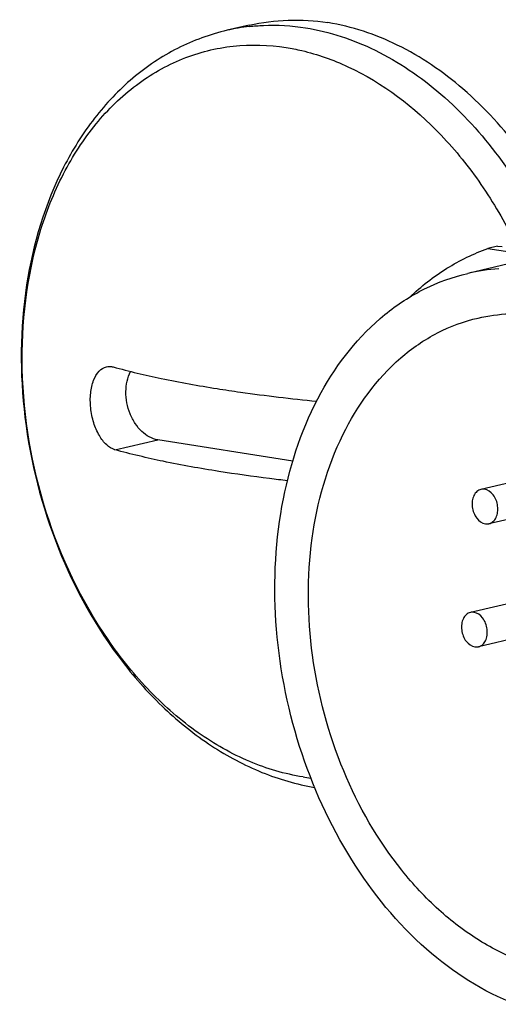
# Model space of a CAD drawing. Header units: millimetres. Extents: x -134 to 420, y 0 to 297.
# Tile 14 of 57: x 195.38 to 197.42, y 57.98 to 62.17. Entities that reach past the tile are written whole.
import ezdxf

# ---------------------------------------------------------------- set-up
doc = ezdxf.new("R2010")
doc.units = ezdxf.units.MM
doc.header["$LTSCALE"] = 23.1
doc.layers.add('COMPONENTS', color=7, linetype='CONTINUOUS')

msp = doc.modelspace()

# ---------------------------------------------------------------- linework, layer by layer
at = {"layer": 'COMPONENTS', "color": 7, "linetype": 'CONTINUOUS'}
for p, q in [((196.35681, 62.14904), (196.26207, 62.12709)), ((197.41571, 61.20744), (197.37458, 61.19791)), ((197.41571, 61.20744), (197.43521, 61.20562)), ((197.37458, 61.19791), (197.62449, 61.15843)), ((197.49222, 61.13879), (197.28827, 61.09154)), ((196.54222, 60.29156), (195.96687, 60.38246)), ((197.9567, 60.31314), (197.34484, 60.17138)), ((197.99056, 60.16701), (197.3787, 60.02525)), ((197.6706, 59.73305), (197.29984, 59.64715)), ((197.94555, 59.64277), (197.33369, 59.50102))]:
    msp.add_line(p, q, dxfattribs=at)
at = {"layer": 'COMPONENTS', "color": 9, "linetype": 'CONTINUOUS'}
msp.add_line((195.78411, 60.34012), (195.96687, 60.38246), dxfattribs=at)
for centre, radius, start, end in [((196.45373, 61.29936), 0.84963, 96.50758, 103.03753), ((196.72544, 59.82921), 0.89368, 261.01908, 263.18525)]:
    msp.add_arc(centre, radius, start, end, dxfattribs=at)
at = {"layer": 'COMPONENTS', "color": 7, "linetype": 'CONTINUOUS'}
msp.add_arc((197.47708, 60.27513), 0.83796, 93.86892, 103.02797, dxfattribs=at)
for points, knots in [([(196.35679, 62.14903), (196.41099, 62.16159), (196.52315, 62.1761), (196.63593, 62.16862), (196.69189, 62.15977)], [0, 0, 0, 0, 0.4954567, 1, 1, 1, 1]), ([(196.26207, 62.12709), (196.18909, 62.11018), (196.04546, 62.05762), (195.85285, 61.92844), (195.68845, 61.75487), (195.50908, 61.46814), (195.37932, 61.03309), (195.37668, 60.4714), (195.51775, 59.91682), (195.74776, 59.50283), (195.9889, 59.23439), (196.18855, 59.07483), (196.40464, 58.95957), (196.55855, 58.91493), (196.63527, 58.90204)], [0, 0, 0, 0, 0.0540503, 0.109071, 0.165924, 0.2252473, 0.3517725, 0.4873828, 0.6260484, 0.760427, 0.8243349, 0.8854601, 0.9438701, 1, 1, 1, 1]), ([(197.71633, 61.27714), (197.66024, 61.39366), (197.53078, 61.61071), (197.28421, 61.88127), (197.00281, 62.0739), (196.79426, 62.1436), (196.69189, 62.15977)], [0, 0, 0, 0, 0.2769409, 0.5374054, 0.778051, 1, 1, 1, 1]), ([(197.0408, 60.99022), (197.08946, 61.03619), (197.19405, 61.11791), (197.31355, 61.17611), (197.37458, 61.19791)], [0, 0, 0, 0, 0.5080763, 1, 1, 1, 1]), ([(197.49284, 57.97783), (197.35386, 58.03083), (197.08302, 58.20541), (196.76875, 58.59126), (196.55017, 59.07312), (196.44941, 59.60113), (196.47699, 60.12124), (196.63144, 60.58053), (196.86648, 60.87996), (197.09898, 61.0314), (197.22463, 61.07679), (197.28818, 61.09151)], [0, 0, 0, 0, 0.1159924, 0.2450469, 0.383457, 0.5244165, 0.6603613, 0.7852506, 0.8969503, 0.9491296, 1, 1, 1, 1]), ([(197.33225, 60.90156), (197.41973, 60.92183), (197.60931, 60.92939), (197.88855, 60.83938), (198.1475, 60.65986), (198.29137, 60.49546), (198.35659, 60.40358)], [0, 0, 0, 0, 0.2238206, 0.4608538, 0.7191614, 1, 1, 1, 1]), ([(197.70962, 58.11248), (197.64562, 58.12068), (197.51566, 58.15367), (197.33096, 58.24611), (197.15737, 58.37907), (196.94363, 58.60896), (196.73664, 58.97009), (196.60559, 59.45769), (196.6011, 59.95326), (196.72479, 60.39933), (196.93696, 60.69482), (197.15404, 60.84381), (197.2724, 60.88769), (197.33225, 60.90156)], [0, 0, 0, 0, 0.0539328, 0.1109559, 0.1715576, 0.2357253, 0.372369, 0.5145573, 0.6535746, 0.7817923, 0.895783, 0.9486445, 1, 1, 1, 1]), ([(195.74793, 60.69398), (195.75473, 60.69555), (195.76443, 60.69582), (195.77362, 60.69382), (195.77596, 60.69317)], [0, 0, 0, 0, 0.7418772, 1, 1, 1, 1]), ([(195.78411, 60.34012), (195.77103, 60.34372), (195.7443, 60.36102), (195.714, 60.40207), (195.69109, 60.45639), (195.67859, 60.5181), (195.67796, 60.5798), (195.68949, 60.63395), (195.71181, 60.67523), (195.7361, 60.69124), (195.74793, 60.69398)], [0, 0, 0, 0, 0.0975758, 0.2194813, 0.3631639, 0.5181335, 0.6696909, 0.8038477, 0.9126573, 1, 1, 1, 1]), ([(195.77596, 60.69317), (195.84387, 60.67447), (195.99097, 60.64003), (196.13963, 60.61348), (196.21918, 60.60091)], [0, 0, 0, 0, 0.4665683, 1, 1, 1, 1]), ([(195.96687, 60.38246), (195.94149, 60.38647), (195.9039, 60.40843), (195.8684, 60.45199), (195.8396, 60.5078), (195.82471, 60.58508), (195.83714, 60.64766), (195.85052, 60.67381)], [0, 0, 0, 0, 0.2188068, 0.3444725, 0.4778687, 0.7497378, 1, 1, 1, 1]), ([(196.21918, 60.60091), (196.25258, 60.59564), (196.39382, 60.57456), (196.53571, 60.55796), (196.64417, 60.54723)], [0, 0, 0, 0, 0.2367996, 1, 1, 1, 1]), ([(196.22732, 60.24786), (196.14778, 60.26043), (195.99912, 60.28697), (195.85201, 60.32141), (195.78411, 60.34012)], [0, 0, 0, 0, 0.5334317, 1, 1, 1, 1]), ([(196.51943, 60.20836), (196.49409, 60.21127), (196.39653, 60.22294), (196.29919, 60.23651), (196.22732, 60.24786)], [0, 0, 0, 0, 0.2594976, 1, 1, 1, 1]), ([(197.34477, 60.17137), (197.33848, 60.1699), (197.32594, 60.1632), (197.31306, 60.14523), (197.30642, 60.122), (197.30661, 60.08773), (197.32107, 60.04832), (197.34916, 60.02703), (197.36346, 60.02477)], [0, 0, 0, 0, 0.1042043, 0.2188751, 0.3477676, 0.4875754, 0.7663759, 1, 1, 1, 1]), ([(197.37876, 60.02527), (197.38506, 60.02674), (197.39759, 60.03344), (197.41048, 60.05141), (197.41711, 60.07464), (197.41692, 60.10891), (197.40246, 60.14832), (197.37438, 60.16961), (197.36007, 60.17187)], [0, 0, 0, 0, 0.1042043, 0.2188751, 0.3477676, 0.4875754, 0.7663759, 1, 1, 1, 1]), ([(197.29977, 59.64713), (197.29348, 59.64566), (197.28094, 59.63896), (197.26805, 59.621), (197.26142, 59.59776), (197.26161, 59.56349), (197.27607, 59.52408), (197.30415, 59.50279), (197.31846, 59.50053)], [0, 0, 0, 0, 0.1042043, 0.2188751, 0.3477676, 0.4875754, 0.7663759, 1, 1, 1, 1]), ([(197.33376, 59.50104), (197.34005, 59.5025), (197.35259, 59.5092), (197.36548, 59.52717), (197.37211, 59.5504), (197.37192, 59.58467), (197.35746, 59.62409), (197.32938, 59.64537), (197.31507, 59.64763)], [0, 0, 0, 0, 0.1042043, 0.2188751, 0.3477676, 0.4875754, 0.7663759, 1, 1, 1, 1])]:
    msp.add_open_spline(points, degree=3, knots=knots, dxfattribs=at)
at = {"layer": 'COMPONENTS', "color": 9, "linetype": 'CONTINUOUS'}
for points, knots in [([(196.35744, 62.14351), (196.37713, 62.14576), (196.45697, 62.15208), (196.53763, 62.14723), (196.59714, 62.13782)], [0, 0, 0, 0, 0.2474938, 1, 1, 1, 1]), ([(196.59714, 62.13782), (196.69948, 62.12165), (196.90797, 62.05199), (197.1893, 61.85945), (197.43584, 61.58901), (197.5653, 61.37207), (197.62139, 61.25559)], [0, 0, 0, 0, 0.2219572, 0.4626018, 0.7230625, 1, 1, 1, 1]), ([(196.58593, 58.94649), (196.50806, 58.95879), (196.35013, 59.00557), (196.1291, 59.13122), (195.92507, 59.30858), (195.68122, 59.61005), (195.46267, 60.07113), (195.36046, 60.67149), (195.41764, 61.16845), (195.55432, 61.51453), (195.69306, 61.73013), (195.86604, 61.8994), (196.06729, 62.01473), (196.28836, 62.07016), (196.43984, 62.06548), (196.51423, 62.05373)], [0, 0, 0, 0, 0.0551595, 0.1138923, 0.1766288, 0.2431637, 0.3840684, 0.5279593, 0.6644679, 0.7277127, 0.7869484, 0.8425156, 0.8954359, 0.9473106, 1, 1, 1, 1]), ([(196.51423, 62.05373), (196.5364, 62.05022), (196.62668, 62.0325), (196.7142, 62.00152), (196.77723, 61.97224)], [0, 0, 0, 0, 0.2441424, 1, 1, 1, 1]), ([(196.77723, 61.97224), (196.92639, 61.90294), (197.13423, 61.74315), (197.35258, 61.47117), (197.44579, 61.31159), (197.48749, 61.22742)], [0, 0, 0, 0, 0.4721068, 0.7303749, 1, 1, 1, 1])]:
    msp.add_open_spline(points, degree=3, knots=knots, dxfattribs=at)
at = {"layer": 'COMPONENTS', "color": 7, "linetype": 'CONTINUOUS'}
for points in [[(197.36007, 60.17187), (197.35503, 60.17267), (197.34974, 60.17252), (197.34477, 60.17137)], [(197.36346, 60.02477), (197.3685, 60.02397), (197.37379, 60.02412), (197.37876, 60.02527)], [(197.31507, 59.64763), (197.31003, 59.64843), (197.30474, 59.64828), (197.29977, 59.64713)], [(197.31846, 59.50053), (197.3235, 59.49973), (197.32879, 59.49988), (197.33376, 59.50104)]]:
    msp.add_open_spline(points, degree=3, dxfattribs=at)

doc.saveas('drawing.dxf')
